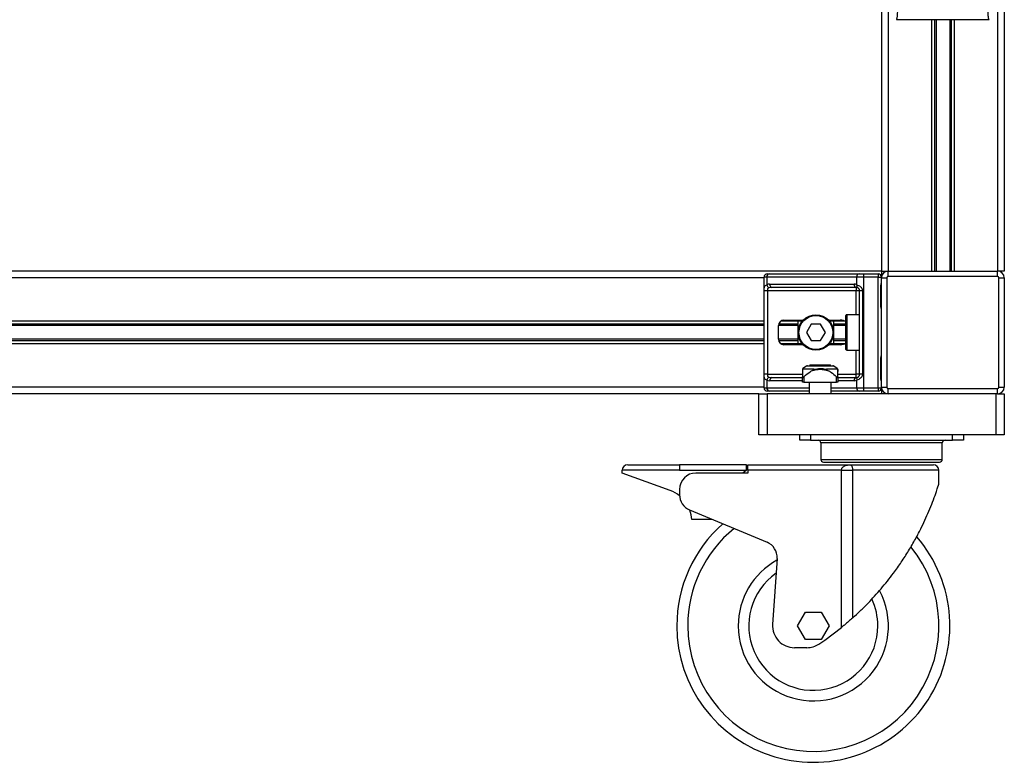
# Model space of a CAD drawing. Header units: millimetres. Extents: x 0 to 420, y 0 to 297.
# Tile 26 of 44: x 160 to 190, y 196 to 219. Entities that reach past the tile are written whole.
import ezdxf

# ---------------------------------------------------------------- set-up
doc = ezdxf.new("R2010")
doc.units = ezdxf.units.MM

msp = doc.modelspace()

# ---------------------------------------------------------------- linework, layer by layer
at = {"color": 7, "linetype": 'Continuous', "lineweight": 25}
for p, q in [((186.03264, 226.55032), (186.03264, 211.03462)), ((186.23679, 226.55032), (186.23679, 211.03462)), ((189.50325, 226.55032), (189.50325, 211.03462)), ((189.70741, 226.55032), (189.70741, 211.03462)), ((189.25743, 218.55565), (186.48262, 218.55565)), ((187.53113, 218.55565), (187.53113, 211.03462)), ((187.61965, 218.55565), (187.61965, 211.03462)), ((187.66653, 218.55565), (187.66653, 211.03462)), ((188.07351, 218.55565), (188.07351, 211.03462)), ((188.12039, 218.55565), (188.12039, 211.03462)), ((188.20892, 218.55565), (188.20892, 211.03462)), ((186.03264, 211.03462), (85.99719, 211.03462)), ((182.61918, 210.95296), (182.67419, 210.95296)), ((182.67419, 210.95296), (185.36492, 210.95296)), ((185.36492, 210.95296), (185.49773, 210.95296)), ((185.49773, 210.95296), (185.49773, 210.85497)), ((185.49773, 210.95296), (185.93464, 210.95296)), ((185.93464, 210.95296), (185.93464, 210.85497)), ((186.03264, 211.03462), (186.03264, 210.85497)), ((186.03264, 211.03462), (186.23679, 211.03462)), ((186.23679, 210.8713), (186.23679, 211.03462)), ((186.23679, 211.03462), (189.50325, 211.03462)), ((189.50325, 210.8713), (186.23679, 210.8713)), ((189.70741, 211.03462), (189.50325, 211.03462)), ((189.50325, 210.8713), (189.50325, 211.03462)), ((182.52119, 210.83047), (89.50864, 210.83047)), ((182.52119, 207.53951), (182.52119, 210.85497)), ((182.6049, 210.85497), (182.52119, 210.85497)), ((185.29563, 210.85497), (182.6049, 210.85497)), ((182.6049, 210.85497), (182.6049, 210.62393)), ((182.68847, 210.64265), (185.21206, 210.64265)), ((185.29563, 210.62393), (185.29563, 210.85497)), ((185.49773, 210.85497), (185.29563, 210.85497)), ((185.49773, 210.85497), (185.49773, 207.53951)), ((185.93464, 210.85497), (185.49773, 210.85497)), ((185.93464, 207.53951), (185.93464, 210.85497)), ((185.93464, 210.85497), (186.03264, 210.85497)), ((186.01762, 209.97302), (186.01762, 210.58548)), ((186.02388, 210.58548), (186.01762, 210.58548)), ((186.02388, 209.97302), (186.02388, 210.58548)), ((186.03264, 207.564), (186.03264, 210.83047)), ((186.03264, 210.83047), (186.19596, 210.83047)), ((186.19596, 210.83047), (186.19596, 207.564)), ((189.54408, 207.564), (189.54408, 210.83047)), ((189.54408, 210.83047), (189.70741, 210.83047)), ((189.70741, 210.83047), (189.70741, 207.564)), ((182.52288, 207.94781), (182.52288, 210.44666)), ((182.62029, 210.44666), (182.52288, 210.44666)), ((185.28135, 210.44666), (182.62029, 210.44666)), ((182.62029, 210.44666), (182.62029, 207.94781)), ((185.28135, 210.54465), (182.75777, 210.54465)), ((185.28135, 210.54465), (185.28135, 210.44666)), ((185.37934, 210.44666), (185.28135, 210.44666)), ((185.28135, 209.72804), (185.28135, 210.44666)), ((185.4667, 210.44666), (185.37934, 210.44666)), ((185.37934, 207.94781), (185.37934, 210.44666)), ((185.4667, 210.44666), (185.4667, 207.94781)), ((184.97104, 208.69093), (184.97104, 209.70354)), ((185.37934, 209.72804), (184.99553, 209.72804)), ((184.99553, 209.72804), (184.99553, 208.66644)), ((186.02387, 209.97302), (186.01762, 209.97302)), ((182.52119, 209.53613), (89.50864, 209.53613)), ((182.52119, 209.44761), (89.50864, 209.44761)), ((182.52119, 209.40073), (89.50864, 209.40073)), ((182.95412, 208.99308), (182.95412, 209.40139)), ((183.54196, 209.40073), (182.95412, 209.40073)), ((183.54196, 209.44761), (182.96079, 209.44761)), ((183.66423, 209.53613), (183.02514, 209.53613)), ((183.11744, 209.56471), (183.68973, 209.56471)), ((183.54196, 208.85834), (183.54196, 209.53613)), ((183.93132, 209.44222), (183.78987, 209.19724)), ((184.2142, 209.44222), (183.93132, 209.44222)), ((184.35564, 209.19724), (184.2142, 209.44222)), ((184.45578, 209.56471), (184.80191, 209.56471)), ((184.93244, 209.53613), (184.48129, 209.53613)), ((184.60356, 209.53613), (184.60356, 208.85834)), ((184.97104, 209.44761), (184.60356, 209.44761)), ((184.97104, 209.40073), (184.60356, 209.40073)), ((183.78987, 209.19724), (183.93132, 208.95225)), ((184.2142, 208.95225), (184.35564, 209.19724)), ((182.52119, 208.99374), (89.50864, 208.99374)), ((182.52119, 208.94686), (89.50864, 208.94686)), ((182.52119, 208.85834), (89.50864, 208.85834)), ((183.54196, 208.99374), (182.95412, 208.99374)), ((183.54196, 208.94686), (182.96079, 208.94686)), ((183.66423, 208.85834), (183.02514, 208.85834)), ((183.68973, 208.82976), (183.11744, 208.82976)), ((183.93132, 208.95225), (184.2142, 208.95225)), ((184.80191, 208.82976), (184.45578, 208.82976)), ((184.93244, 208.85834), (184.48129, 208.85834)), ((184.97104, 208.99374), (184.60356, 208.99374)), ((184.97104, 208.94686), (184.60356, 208.94686)), ((184.99553, 208.66644), (185.37934, 208.66644)), ((185.28135, 207.94781), (185.28135, 208.66644)), ((183.8931, 208.2173), (183.87677, 208.20096)), ((184.50556, 208.2173), (183.8931, 208.2173)), ((184.5219, 208.20096), (184.50556, 208.2173)), ((186.01762, 207.80899), (186.01762, 208.42145)), ((186.02388, 208.42145), (186.01762, 208.42145)), ((186.02388, 207.80899), (186.02388, 208.42145)), ((182.62029, 207.94781), (182.52288, 207.94781)), ((182.62029, 207.94781), (183.66853, 207.94781)), ((183.79271, 208.19354), (183.68588, 208.11847)), ((184.00626, 208.0948), (183.6874, 208.0948)), ((184.60596, 208.19354), (183.79271, 208.19354)), ((183.81619, 208.20096), (184.58248, 208.20096)), ((184.71127, 208.0948), (184.39241, 208.0948)), ((184.71278, 208.11847), (184.60596, 208.19354)), ((184.73013, 207.94781), (185.28135, 207.94781)), ((185.37934, 207.94781), (185.28135, 207.94781)), ((185.28135, 207.84982), (185.28135, 207.94781)), ((185.4667, 207.94781), (185.37934, 207.94781)), ((182.6049, 207.77054), (182.6049, 207.53951)), ((183.66853, 207.75183), (182.68847, 207.75183)), ((182.75777, 207.84982), (183.66853, 207.84982)), ((183.66853, 207.71099), (183.66853, 207.86649)), ((183.70936, 207.71099), (183.66853, 207.71099)), ((183.70936, 207.86649), (183.70936, 207.71099)), ((183.70936, 207.71099), (184.6893, 207.71099)), ((183.87269, 207.71099), (183.87269, 207.35985)), ((184.52598, 207.35985), (184.52598, 207.71099)), ((184.6893, 207.71099), (184.6893, 207.86649)), ((184.73013, 207.71099), (184.6893, 207.71099)), ((184.73013, 207.86649), (184.73013, 207.71099)), ((184.73013, 207.84982), (185.28135, 207.84982)), ((185.21206, 207.75183), (184.73013, 207.75183)), ((185.29563, 207.53951), (185.29563, 207.77054)), ((186.02387, 207.80899), (186.01762, 207.80899)), ((182.52119, 207.564), (89.50864, 207.564)), ((182.36603, 207.35985), (89.6638, 207.35985)), ((182.36603, 206.13493), (182.36603, 207.35985)), ((182.36603, 207.35985), (182.61102, 207.35985)), ((182.52119, 207.53951), (182.6049, 207.53951)), ((182.6049, 207.53951), (183.87269, 207.53951)), ((182.61102, 207.35985), (182.61102, 206.13493)), ((186.23679, 207.35985), (182.61102, 207.35985)), ((182.67419, 207.44151), (182.61918, 207.44151)), ((183.87269, 207.44151), (182.67419, 207.44151)), ((184.52598, 207.53951), (185.29563, 207.53951)), ((185.36492, 207.44151), (184.52598, 207.44151)), ((185.29563, 207.53951), (185.49773, 207.53951)), ((185.49773, 207.44151), (185.36492, 207.44151)), ((185.49773, 207.53951), (185.93464, 207.53951)), ((185.49773, 207.53951), (185.49773, 207.44151)), ((185.93464, 207.44151), (185.49773, 207.44151)), ((185.93464, 207.53951), (186.03264, 207.53951)), ((185.93464, 207.53951), (185.93464, 207.44151)), ((186.03264, 207.564), (186.19596, 207.564)), ((186.03264, 207.53951), (186.03264, 207.35985)), ((186.23679, 207.35985), (186.23679, 207.52317)), ((186.23679, 207.52317), (189.50325, 207.52317)), ((189.50325, 207.35985), (186.23679, 207.35985)), ((189.46242, 206.13493), (189.46242, 207.35985)), ((189.50325, 207.35985), (189.50325, 207.52317)), ((189.50325, 207.35985), (189.70741, 207.35985)), ((189.54408, 207.564), (189.70741, 207.564)), ((189.70741, 207.35985), (189.70741, 206.13493)), ((182.61102, 206.13493), (182.36603, 206.13493)), ((189.46242, 206.13493), (182.61102, 206.13493)), ((183.58687, 205.9716), (183.58687, 206.13493)), ((183.91352, 205.9716), (183.58687, 205.9716)), ((183.91352, 206.13493), (183.91352, 205.9716)), ((183.91352, 205.9716), (188.15992, 205.9716)), ((184.21975, 205.88994), (184.21975, 205.39997)), ((187.85369, 205.88994), (184.21975, 205.88994)), ((187.85369, 205.39997), (187.85369, 205.88994)), ((188.15992, 205.9716), (188.15992, 206.13493)), ((188.48657, 205.9716), (188.15992, 205.9716)), ((188.48657, 206.13493), (188.48657, 205.9716)), ((189.70741, 206.13493), (189.46242, 206.13493)), ((184.21975, 205.39997), (187.85369, 205.39997)), ((184.30141, 205.31831), (187.77203, 205.31831)), ((178.27887, 204.99166), (178.27887, 205.07333)), ((179.99376, 205.07333), (178.27887, 205.07333)), ((179.71808, 204.46783), (178.27887, 204.99166)), ((178.44219, 205.23665), (179.99376, 205.23665)), ((179.99376, 205.23665), (179.99376, 205.07333)), ((181.99447, 205.23665), (179.99376, 205.23665)), ((179.99376, 205.07333), (181.99447, 205.07333)), ((182.0353, 204.99166), (180.48373, 204.99166)), ((181.99447, 205.07333), (181.88391, 204.99166)), ((181.99447, 205.07333), (181.99447, 205.23665)), ((182.0353, 205.07333), (182.0353, 205.23665)), ((182.0353, 205.23665), (185.08439, 205.23665)), ((182.0353, 205.07333), (182.0353, 204.99166)), ((184.83654, 205.07333), (182.0353, 205.07333)), ((184.83654, 200.3706), (184.83654, 205.07333)), ((184.83654, 205.07333), (185.16763, 205.07333)), ((185.08439, 205.23665), (187.58829, 205.23665)), ((185.16763, 205.07333), (185.16763, 200.65264)), ((187.75161, 205.07333), (185.16763, 205.07333)), ((187.75161, 204.65778), (187.75161, 205.07333)), ((179.99376, 204.50169), (179.99376, 204.33837)), ((180.29528, 203.88609), (182.60981, 202.9217)), ((180.9737, 203.60342), (180.36124, 203.60342)), ((182.91025, 202.43683), (182.7786, 200.46207)), ((183.52371, 200.41861), (183.75944, 200.82692)), ((183.75944, 200.82692), (184.23092, 200.82692)), ((184.23092, 200.82692), (184.46665, 200.41861)), ((183.75944, 200.01031), (183.52371, 200.41861)), ((184.46665, 200.41861), (184.23092, 200.01031)), ((184.23092, 200.01031), (183.75944, 200.01031)), ((183.80133, 199.76532), (183.43044, 199.76532))]:
    msp.add_line(p, q, dxfattribs=at)
for radius in [0.5308, 0.5063]:
    msp.add_circle((184.07276, 209.19724), radius, dxfattribs=at)
for centre, radius, start, end in [((182.61918, 210.85497), 0.09799, 90, 180), ((182.69152, 210.86721), 0.08748, 101.421754, 188.049467), ((185.38225, 210.86721), 0.08748, 101.421754, 188.049467), ((185.93464, 210.85497), 0.09799, 0, 90), ((186.23679, 210.83047), 0.20415, 90, 180), ((186.23679, 210.83047), 0.04083, 90, 180), ((189.50325, 210.83047), 0.20415, 0, 90), ((189.50325, 210.83047), 0.04083, 0, 90), ((182.68847, 210.44666), 0.19599, 90, 115.240416), ((182.72856, 210.6492), 0.12622, 191.548508, 244.483993), ((182.77509, 210.6304), 0.08748, 171.950533, 258.578246), ((185.29867, 210.6304), 0.08748, 171.950533, 258.578246), ((185.21206, 210.44666), 0.19599, 64.759584, 90), ((185.3658, 210.59712), 0.07512, 159.089812, 235.390127), ((185.28135, 210.44666), 0.09799, 64.759584, 90), ((184.99553, 209.70354), 0.0245, 90, 180), ((183.11744, 209.40139), 0.16332, 90, 180), ((183.11744, 208.99308), 0.16332, 180, 270), ((184.99553, 208.69093), 0.0245, 180, 270), ((183.70936, 208.08505), 0.04083, 125.463774, 180.409458), ((183.81619, 208.16013), 0.04083, 90, 125.095817), ((184.58248, 208.16013), 0.04083, 54.904183, 90), ((184.6893, 208.08505), 0.04083, 359.603508, 54.515828), ((182.72856, 207.74527), 0.12622, 115.516007, 168.451492), ((182.68847, 207.94781), 0.19599, 244.759584, 270), ((182.77509, 207.76407), 0.08748, 101.421754, 188.049467), ((185.29867, 207.76407), 0.08748, 101.421754, 188.049467), ((185.21206, 207.94781), 0.19599, 270, 295.240416), ((185.28135, 207.94781), 0.09799, 270, 295.240416), ((185.3658, 207.79735), 0.07512, 124.609873, 200.910188), ((182.61918, 207.53951), 0.09799, 180, 270), ((182.69152, 207.52726), 0.08748, 171.950533, 258.578246), ((185.38225, 207.52726), 0.08748, 171.950533, 258.578246), ((185.93464, 207.53951), 0.09799, 270, 0), ((186.23679, 207.564), 0.20415, 180, 270), ((186.23679, 207.564), 0.04083, 180, 270), ((189.50325, 207.564), 0.04083, 270, 0), ((189.50325, 207.564), 0.20415, 270, 0), ((184.13809, 205.88994), 0.08166, 0, 90), ((187.93535, 205.88994), 0.08166, 90, 180), ((184.30141, 205.39997), 0.08166, 180, 270), ((187.77203, 205.39997), 0.08166, 270, 0), ((178.44219, 205.07333), 0.16332, 90, 180), ((180.48373, 204.50169), 0.48997, 90, 180), ((187.58829, 205.07333), 0.16332, 0, 90), ((179.38293, 203.54699), 0.97994, 51.389223, 70), ((180.48373, 204.33837), 0.48997, 180, 247.380135), ((179.38293, 203.54699), 0.97994, 3.301004, 20.029819), ((183.99518, 200.41861), 4.08308, 131.570365, 180), ((183.99518, 200.41861), 3.75643, 129.135047, 180), ((183.99518, 200.41861), 4.08308, 180, 40.735151), ((182.42136, 202.46942), 0.48997, 356.185925, 67.380135), ((183.99518, 200.41861), 3.75643, 180, 38.99192), ((183.99518, 200.41861), 2.24569, 118.994062, 180), ((183.99518, 200.41861), 1.92942, 125.283646, 0), ((183.99518, 200.41861), 2.24569, 180, 28.043614), ((183.99518, 200.41861), 1.92942, 0, 24.723689), ((183.43044, 200.41861), 0.65329, 176.185925, 270), ((179.17878, 207.34771), 8.98277, 303.708117, 309.038736), ((183.80133, 200.41861), 0.65329, 270, 303.708117)]:
    msp.add_arc(centre, radius, start, end, dxfattribs=at)
for centre, major_axis, ratio, start_param, end_param in [((182.75777, 210.44666), (0.19599, 0), 0.5, 1.57079633, 2.01132469), ((184.80191, 209.40139), (-0.23097, 0), 0.70710678, 3.89079397, 4.71238898), ((184.80191, 208.99308), (-0.23097, 0), 0.70710678, 1.57079633, 2.39239133), ((182.75777, 207.94781), (0.19599, 0), 0.5, 4.27186061, 4.71238898)]:
    msp.add_ellipse(centre, major_axis=major_axis, ratio=ratio, start_param=start_param, end_param=end_param, dxfattribs=at)
for points, knots in [([(186.48262, 218.55565), (186.48782, 218.55878), (186.49874, 218.56533), (186.50928, 218.63928), (186.5176, 218.75897), (186.52415, 218.87014), (186.52919, 218.9571), (186.53163, 218.99966), (186.53396, 219.04304), (186.53699, 219.10725), (186.54119, 219.20441), (186.54498, 219.30505), (186.5484, 219.4092), (186.55144, 219.51683), (186.55411, 219.62796), (186.55639, 219.74254), (186.55856, 219.87353), (186.56022, 220.0313), (186.56121, 220.22666), (186.56154, 220.45712), (186.56121, 220.72324), (186.5602, 221.02509), (186.55853, 221.36201), (186.55612, 221.73518), (186.55336, 222.12891), (186.55085, 222.53429), (186.54867, 222.94156), (186.54682, 223.35506), (186.54528, 223.76967), (186.54404, 224.17384), (186.54311, 224.55229), (186.54247, 224.87901), (186.54214, 225.14337), (186.54198, 225.33783), (186.54215, 225.44752), (186.54222, 225.49147)], [0, 0, 0, 0, 0.02986047, 0.06266095, 0.08242073, 0.10650547, 0.12143626, 0.12695657, 0.12773589, 0.14293112, 0.15821723, 0.17362228, 0.18917505, 0.20490438, 0.2208385, 0.23700443, 0.25342734, 0.27554603, 0.30200675, 0.3328988, 0.36832022, 0.40833927, 0.45294647, 0.50201235, 0.55632687, 0.60932845, 0.66308947, 0.71802302, 0.77332566, 0.82736973, 0.87805173, 0.92309599, 0.95662599, 0.98261795, 1, 1, 1, 1]), ([(189.25743, 218.55565), (189.25188, 218.55899), (189.24344, 218.56406), (189.23484, 218.6093), (189.22833, 218.67046), (189.22158, 218.76774), (189.21427, 218.88996), (189.20649, 219.03244), (189.19861, 219.20381), (189.19141, 219.40919), (189.1857, 219.62864), (189.18014, 219.93718), (189.17816, 220.20152), (189.17763, 220.41076), (189.17753, 220.48179), (189.17751, 220.55432), (189.17757, 220.62835), (189.17772, 220.70388), (189.17796, 220.79439), (189.17864, 220.92514), (189.17945, 221.05792), (189.18024, 221.18148), (189.18084, 221.2729), (189.1815, 221.37297), (189.18223, 221.48167), (189.18302, 221.59893), (189.18488, 221.86763), (189.18788, 222.31109), (189.19123, 222.9243), (189.19385, 223.56725), (189.19686, 224.20004), (189.1993, 224.84301), (189.19833, 225.26935), (189.19782, 225.49147)], [0, 0, 0, 0, 0.03096006, 0.04709354, 0.06332994, 0.08597926, 0.10726534, 0.12783892, 0.15830543, 0.18925247, 0.22090934, 0.25349607, 0.31882561, 0.32814182, 0.33763883, 0.34731782, 0.35717968, 0.36722499, 0.37745397, 0.3932487, 0.41925357, 0.43020306, 0.44229541, 0.45552982, 0.46990329, 0.48541007, 0.50204113, 0.57649945, 0.66160129, 0.74559685, 0.83140418, 0.9121632, 1, 1, 1, 1]), ([(182.52288, 210.44666), (182.5229, 210.45249), (182.52301, 210.47658), (182.52411, 210.50227), (182.52798, 210.53711), (182.53558, 210.57058), (182.55911, 210.60526), (182.58918, 210.61752), (182.6049, 210.62393)], [0, 0, 0, 0, 0.0620594, 0.25604, 0.28119649, 0.496867, 0.73687732, 1, 1, 1, 1]), ([(185.29563, 210.62393), (185.31077, 210.61871), (185.34548, 210.60675), (185.39947, 210.57451), (185.43473, 210.53718), (185.45534, 210.50319), (185.46534, 210.4753), (185.46638, 210.45336), (185.4667, 210.44666)], [0, 0, 0, 0, 0.22040235, 0.50500191, 0.69312024, 0.76694286, 0.92883385, 1, 1, 1, 1]), ([(186.01762, 210.58548), (186.01798, 210.59462), (186.01886, 210.61752), (186.02461, 210.6439), (186.03062, 210.66931), (186.03181, 210.68045), (186.03264, 210.68815)], [0, 0, 0, 0, 0.22698943, 0.56901237, 0.70203402, 1, 1, 1, 1]), ([(186.02508, 210.58543), (186.02495, 210.59844), (186.02461, 210.63063), (186.03357, 210.66419), (186.03181, 210.68466), (186.03148, 210.68849)], [0, 0, 0, 0, 0.355305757, 0.879260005, 1, 1, 1, 1]), ([(182.67419, 210.5353), (182.66404, 210.5323), (182.64691, 210.52724), (182.63424, 210.51477), (182.62642, 210.50153), (182.62151, 210.48397), (182.6204, 210.46241), (182.62031, 210.44957), (182.62029, 210.44666)], [0, 0, 0, 0, 0.27379704, 0.46230291, 0.49915809, 0.70498278, 0.93304377, 1, 1, 1, 1]), ([(185.37934, 210.44666), (185.37833, 210.45743), (185.37653, 210.47662), (185.36644, 210.49614), (185.35607, 210.51071), (185.34722, 210.51964), (185.33453, 210.52944), (185.32795, 210.53282), (185.32314, 210.5353)], [0, 0, 0, 0, 0.24595141, 0.43826429, 0.49843058, 0.68293489, 0.7679658, 1, 1, 1, 1]), ([(186.03184, 209.88111), (186.03162, 209.88527), (186.0305, 209.9065), (186.02387, 209.94139), (186.02403, 209.97267), (186.02409, 209.98441)], [0, 0, 0, 0, 0.13224493, 0.67417628, 1, 1, 1, 1]), ([(186.03264, 209.87035), (186.0325, 209.8732), (186.03195, 209.8844), (186.02779, 209.90062), (186.02225, 209.92598), (186.0183, 209.94691), (186.01779, 209.96672), (186.01762, 209.97302)], [0, 0, 0, 0, 0.11725755, 0.46117897, 0.50697617, 0.84316274, 1, 1, 1, 1]), ([(186.01762, 208.42145), (186.01798, 208.43059), (186.01886, 208.45349), (186.02461, 208.47987), (186.03062, 208.50528), (186.03181, 208.51642), (186.03264, 208.52412)], [0, 0, 0, 0, 0.22698943, 0.56901237, 0.70203402, 1, 1, 1, 1]), ([(186.02508, 208.42139), (186.02495, 208.4344), (186.02461, 208.4666), (186.03357, 208.50016), (186.03181, 208.52063), (186.03148, 208.52446)], [0, 0, 0, 0, 0.35530576, 0.87926001, 1, 1, 1, 1]), ([(182.6049, 207.77054), (182.59156, 207.77576), (182.561, 207.78773), (182.53701, 207.81996), (182.52794, 207.85729), (182.52419, 207.89128), (182.52302, 207.91917), (182.52291, 207.94111), (182.52288, 207.94781)], [0, 0, 0, 0, 0.22040235, 0.505001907, 0.693120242, 0.766942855, 0.928833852, 1, 1, 1, 1]), ([(182.62029, 207.94781), (182.62045, 207.93704), (182.62072, 207.91785), (182.62461, 207.89833), (182.63115, 207.88376), (182.63878, 207.87483), (182.65376, 207.86503), (182.66556, 207.86165), (182.67419, 207.85918)], [0, 0, 0, 0, 0.24595141, 0.43826429, 0.49843058, 0.68293489, 0.7679658, 1, 1, 1, 1]), ([(183.6874, 208.0948), (183.6869, 208.09478), (183.68588, 208.09473), (183.68435, 208.09429), (183.68291, 208.09351), (183.68192, 208.09281), (183.68097, 208.09196), (183.68005, 208.09098), (183.67868, 208.08921), (183.67581, 208.08427), (183.67104, 208.06936), (183.66894, 208.05099), (183.66863, 208.03378), (183.66853, 208.0282)], [0, 0, 0, 0, 0.02901683, 0.05916484, 0.07016912, 0.08127731, 0.08921116, 0.09713301, 0.10961513, 0.14097727, 0.26618171, 0.76211717, 1, 1, 1, 1]), ([(183.66853, 208.0731), (183.66853, 208.06883), (183.66853, 208.0607), (183.66853, 208.04148), (183.66853, 208.03237)], [0, 0, 0, 0, 0.52612721, 1, 1, 1, 1]), ([(183.66853, 208.0282), (183.66853, 208.02281), (183.66853, 207.9792), (183.66853, 207.91913), (183.66853, 207.86649)], [0, 0, 0, 0, 0.1235441, 1, 1, 1, 1]), ([(183.68589, 208.11846), (183.68589, 208.11847), (183.68549, 208.12466), (183.68639, 208.11146), (183.68722, 208.09776), (183.6874, 208.0948)], [0, 0, 0, 0, 0.00050487, 0.78396152, 1, 1, 1, 1]), ([(183.70936, 207.86649), (183.71367, 207.87119), (183.77105, 207.93397), (183.84132, 207.98292), (183.90632, 208.0282)], [0, 0, 0, 0, 0.07497853, 1, 1, 1, 1]), ([(183.90632, 208.0282), (183.92989, 208.04164), (183.96474, 208.06152), (184.00311, 208.07969), (184.01449, 208.0889), (184.01579, 208.09081), (184.01604, 208.09188), (184.01581, 208.09268), (184.01508, 208.09344), (184.0129, 208.09442), (184.00971, 208.09475), (184.00711, 208.09479), (184.00626, 208.0948)], [0, 0, 0, 0, 0.57729401, 0.85330633, 0.88795414, 0.90136229, 0.90995221, 0.91859483, 0.92645297, 0.94077433, 0.98062281, 1, 1, 1, 1]), ([(184.49235, 208.0282), (184.44345, 208.04404), (184.3482, 208.07489), (184.16549, 208.09372), (184.01682, 208.06659), (183.92273, 208.0339), (183.90632, 208.0282)], [0, 0, 0, 0, 0.25700586, 0.50065091, 0.91289648, 1, 1, 1, 1]), ([(184.00626, 208.0948), (184.07039, 208.10615), (184.18483, 208.12641), (184.31529, 208.11205), (184.37864, 208.09788), (184.39241, 208.0948)], [0, 0, 0, 0, 0.49946616, 0.89123574, 1, 1, 1, 1]), ([(184.39241, 208.0948), (184.39113, 208.09478), (184.38854, 208.09473), (184.38557, 208.09429), (184.38372, 208.09351), (184.38291, 208.09281), (184.38264, 208.09196), (184.38281, 208.09098), (184.3839, 208.08921), (184.38965, 208.08427), (184.41644, 208.06936), (184.45252, 208.05099), (184.4826, 208.03378), (184.49235, 208.0282)], [0, 0, 0, 0, 0.029016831, 0.059164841, 0.070169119, 0.081277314, 0.089211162, 0.097133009, 0.109615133, 0.140977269, 0.26618171, 0.762117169, 1, 1, 1, 1]), ([(184.49235, 208.0282), (184.50138, 208.02281), (184.57449, 207.9792), (184.63568, 207.91913), (184.6893, 207.86649)], [0, 0, 0, 0, 0.1235441, 1, 1, 1, 1]), ([(184.71127, 208.0948), (184.71223, 208.10977), (184.71319, 208.12475), (184.71278, 208.11847), (184.71278, 208.11847)], [0, 0, 0, 0, 0.99949393, 1, 1, 1, 1]), ([(184.73013, 208.0282), (184.72946, 208.04164), (184.72848, 208.06152), (184.72529, 208.07969), (184.7202, 208.0889), (184.71876, 208.09081), (184.71779, 208.09188), (184.7169, 208.09268), (184.71588, 208.09344), (184.71411, 208.09442), (184.71261, 208.09475), (184.7116, 208.09479), (184.71127, 208.0948)], [0, 0, 0, 0, 0.577294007, 0.85330633, 0.887954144, 0.90136229, 0.909952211, 0.918594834, 0.926452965, 0.940774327, 0.980622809, 1, 1, 1, 1]), ([(184.73013, 208.08459), (184.73013, 208.08476), (184.73013, 208.09344), (184.73013, 208.06595), (184.73013, 208.03381), (184.73013, 208.0282)], [0, 0, 0, 0, 0.01543735, 0.82825868, 1, 1, 1, 1]), ([(184.73013, 207.86649), (184.73013, 207.87119), (184.73013, 207.93397), (184.73013, 207.98292), (184.73013, 208.0282)], [0, 0, 0, 0, 0.074978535, 1, 1, 1, 1]), ([(185.4667, 207.94781), (185.46645, 207.94198), (185.46546, 207.91789), (185.45573, 207.8922), (185.43474, 207.85736), (185.40391, 207.82389), (185.34889, 207.78921), (185.31392, 207.77695), (185.29563, 207.77054)], [0, 0, 0, 0, 0.0620594, 0.25604, 0.28119649, 0.496867, 0.73687732, 1, 1, 1, 1]), ([(185.32314, 207.85918), (185.32892, 207.86217), (185.33869, 207.86723), (185.35228, 207.8797), (185.36304, 207.89294), (185.37343, 207.9105), (185.37891, 207.93206), (185.37926, 207.9449), (185.37934, 207.94781)], [0, 0, 0, 0, 0.27379704, 0.46230291, 0.49915809, 0.70498278, 0.93304377, 1, 1, 1, 1]), ([(183.66853, 207.86649), (183.66883, 207.8623), (183.66929, 207.8558), (183.67335, 207.84979), (183.67811, 207.84738), (183.68392, 207.84768), (183.69119, 207.85062), (183.70005, 207.85681), (183.70605, 207.86304), (183.70936, 207.86649)], [0, 0, 0, 0, 0.22756359, 0.353298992, 0.458741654, 0.564671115, 0.661238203, 0.812563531, 1, 1, 1, 1]), ([(184.6893, 207.86649), (184.69337, 207.8623), (184.69969, 207.8558), (184.7091, 207.84979), (184.716, 207.84738), (184.72155, 207.84768), (184.72621, 207.85062), (184.72956, 207.85681), (184.72993, 207.86304), (184.73013, 207.86649)], [0, 0, 0, 0, 0.22756359, 0.35329899, 0.45874165, 0.56467112, 0.6612382, 0.81256353, 1, 1, 1, 1]), ([(186.03264, 207.70632), (186.0325, 207.70917), (186.03195, 207.72037), (186.02779, 207.73659), (186.02225, 207.76195), (186.0183, 207.78288), (186.01779, 207.80269), (186.01762, 207.80899)], [0, 0, 0, 0, 0.11725755, 0.46117897, 0.50697617, 0.84316274, 1, 1, 1, 1]), ([(186.03184, 207.71708), (186.03162, 207.72124), (186.0305, 207.74247), (186.02387, 207.77736), (186.02403, 207.80864), (186.02409, 207.82038)], [0, 0, 0, 0, 0.132244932, 0.674176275, 1, 1, 1, 1]), ([(184.83654, 205.07333), (184.8366, 205.076), (184.83692, 205.0915), (184.84209, 205.11277), (184.85884, 205.14804), (184.88389, 205.17572), (184.931, 205.20778), (184.98076, 205.22579), (185.0298, 205.23384), (185.05836, 205.23608), (185.07385, 205.23658), (185.08186, 205.23665), (185.08416, 205.23665), (185.08439, 205.23665)], [0, 0, 0, 0, 0.02172816, 0.12566936, 0.17462746, 0.35309927, 0.45118203, 0.70727176, 0.85181441, 0.92476867, 0.9783313, 0.99788417, 1, 1, 1, 1]), ([(185.08439, 205.23665), (185.08449, 205.23665), (185.08546, 205.23665), (185.08876, 205.23659), (185.09506, 205.23611), (185.10642, 205.23397), (185.12464, 205.2262), (185.14132, 205.20789), (185.15533, 205.17533), (185.16167, 205.14868), (185.16612, 205.11424), (185.16752, 205.09322), (185.16761, 205.076), (185.16763, 205.07333)], [0, 0, 0, 0, 0.00226456, 0.02269705, 0.07709643, 0.15174999, 0.29930895, 0.54613468, 0.64025028, 0.81652882, 0.85045137, 0.97674179, 1, 1, 1, 1]), ([(185.16763, 200.65264), (185.24415, 200.72244), (185.3985, 200.86325), (185.68839, 201.15237), (186.0287, 201.52648), (186.3589, 201.94208), (186.63001, 202.3253), (186.84985, 202.66796), (187.05249, 203.01771), (187.27182, 203.43859), (187.45063, 203.8359), (187.59133, 204.19385), (187.67283, 204.42281), (187.72636, 204.58457), (187.75164, 204.66509), (187.74981, 204.65925), (187.74934, 204.65778)], [0, 0, 0, 0, 0.0608718, 0.12278636, 0.22881764, 0.33778494, 0.41334789, 0.48948204, 0.56722757, 0.64546819, 0.76867253, 0.83256296, 0.89750188, 0.94111357, 0.98517221, 1, 1, 1, 1]), ([(185.16763, 200.65264), (185.08852, 200.58306), (184.98184, 200.48924), (184.86638, 200.39497), (184.83654, 200.3706)], [0, 0, 0, 0, 0.741570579, 1, 1, 1, 1])]:
    msp.add_open_spline(points, degree=3, knots=knots, dxfattribs=at)

doc.saveas('drawing.dxf')
